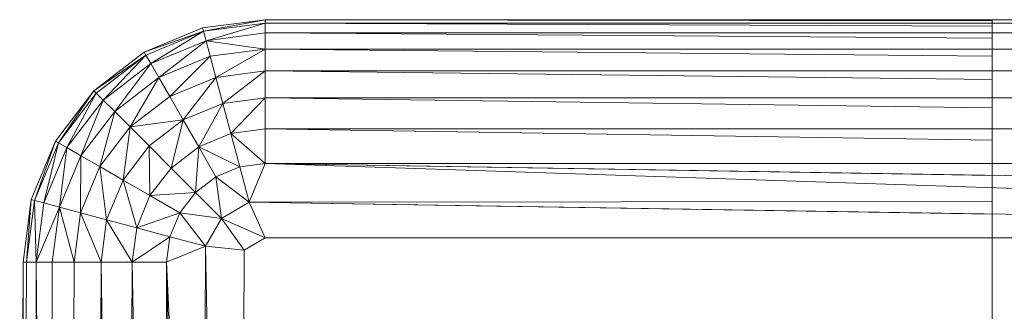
# Model space of a CAD drawing. Header units: metres. Extents: x 391.1 to 427.5, y 12.8 to 28.4.
# Tile 124 of 218: x 407.0118 to 407.0714, y 26.638 to 26.6556. Entities that reach past the tile are written whole.
import ezdxf

# ---------------------------------------------------------------- set-up
doc = ezdxf.new("R2010")
doc.units = ezdxf.units.M
doc.layers.add('A-DETL-____-MBND', color=7, linetype='Continuous', lineweight=18)

# ---------------------------------------------------------------- blocks, each defined once
blk = doc.blocks.new('Family - Inodor PA-152140-03_ENLLUMENAT_P0A')
at = {"layer": 'A-DETL-____-MBND', "color": 253, "true_color": 0xaaaaaa}
for p, q in [((0.573441, 0.402407), (0.577233, 0.402906)), ((0.573441, 0.402407), (0.577233, 0.402906)), ((0.573441, 0.402407), (0.577233, 0.402906)), ((0.577233, 0.402906), (0.573441, 0.402407)), ((0.577233, 0.402906), (0.573493, 0.402213)), ((0.577233, 0.402906), (0.573493, 0.402213)), ((0.577233, 0.402706), (0.573493, 0.402213)), ((0.577233, 0.402706), (0.573493, 0.402213)), ((0.577233, 0.402706), (0.573493, 0.402213)), ((0.577233, 0.402706), (0.573647, 0.401637)), ((0.577233, 0.402706), (0.573647, 0.401637)), ((0.577233, 0.402906), (0.712256, 0.402906)), ((0.577233, 0.402706), (0.577233, 0.402906)), ((0.577233, 0.402906), (0.712256, 0.402906)), ((0.577233, 0.402906), (0.712256, 0.402906)), ((0.712256, 0.402906), (0.577233, 0.402906)), ((0.621186, 0.402841), (0.577233, 0.402906)), ((0.577233, 0.402706), (0.577233, 0.402906)), ((0.621186, 0.402841), (0.577233, 0.402906)), ((0.577233, 0.402906), (0.577233, 0.402706)), ((0.712256, 0.402706), (0.577233, 0.402706)), ((0.577233, 0.40211), (0.577233, 0.402706)), ((0.621186, 0.402706), (0.577233, 0.402706)), ((0.621186, 0.402512), (0.577233, 0.402706)), ((0.577233, 0.402706), (0.621186, 0.402706)), ((0.577233, 0.40211), (0.577233, 0.402706)), ((0.621186, 0.402512), (0.577233, 0.402706)), ((0.577233, 0.402706), (0.577233, 0.40211)), ((0.621186, 0.402904), (0.679791, 0.402904)), ((0.621186, 0.402904), (0.621186, 0.402841)), ((0.621186, 0.402706), (0.621186, 0.402841)), ((0.621186, 0.402512), (0.621186, 0.402706)), ((0.621186, 0.40211), (0.621186, 0.402512)), ((0.569908, 0.400943), (0.573441, 0.402407)), ((0.569908, 0.400943), (0.573441, 0.402407)), ((0.569908, 0.400943), (0.573441, 0.402407)), ((0.573441, 0.402407), (0.569908, 0.400943)), ((0.573493, 0.402213), (0.569908, 0.400943)), ((0.573493, 0.402213), (0.569908, 0.400943)), ((0.573493, 0.402213), (0.570008, 0.40077)), ((0.573493, 0.402213), (0.570008, 0.40077)), ((0.573493, 0.402213), (0.570008, 0.40077)), ((0.573493, 0.402213), (0.570306, 0.400253)), ((0.573493, 0.402213), (0.570306, 0.400253)), ((0.573493, 0.402213), (0.573441, 0.402407)), ((0.573493, 0.402213), (0.573441, 0.402407)), ((0.573441, 0.402407), (0.573493, 0.402213)), ((0.573647, 0.401637), (0.573493, 0.402213)), ((0.573647, 0.401637), (0.573493, 0.402213)), ((0.573493, 0.402213), (0.573647, 0.401637)), ((0.577233, 0.40211), (0.573647, 0.401637)), ((0.577233, 0.40211), (0.573647, 0.401637)), ((0.577233, 0.40211), (0.573647, 0.401637)), ((0.712256, 0.40211), (0.577233, 0.40211)), ((0.577233, 0.40211), (0.577233, 0.401137)), ((0.621186, 0.40211), (0.577233, 0.40211)), ((0.621186, 0.401793), (0.577233, 0.40211)), ((0.577233, 0.40211), (0.621186, 0.40211)), ((0.577233, 0.40211), (0.577233, 0.401137)), ((0.577233, 0.401137), (0.577233, 0.40211)), ((0.621186, 0.401793), (0.577233, 0.40211)), ((0.621186, 0.401793), (0.621186, 0.40211)), ((0.573647, 0.401637), (0.570306, 0.400253)), ((0.573647, 0.401637), (0.570306, 0.400253)), ((0.573647, 0.401637), (0.570306, 0.400253)), ((0.573647, 0.401637), (0.570792, 0.399411)), ((0.573647, 0.401637), (0.570792, 0.399411)), ((0.573899, 0.400698), (0.573647, 0.401637)), ((0.577233, 0.401137), (0.573647, 0.401637)), ((0.573647, 0.401637), (0.577233, 0.401137)), ((0.573647, 0.401637), (0.573899, 0.400698)), ((0.573647, 0.401637), (0.573899, 0.400698)), ((0.621186, 0.401137), (0.621186, 0.401793)), ((0.566873, 0.398615), (0.569908, 0.400943)), ((0.566873, 0.398615), (0.569908, 0.400943)), ((0.566873, 0.398615), (0.569908, 0.400943)), ((0.569908, 0.400943), (0.566873, 0.398615)), ((0.570008, 0.40077), (0.566873, 0.398615)), ((0.570008, 0.40077), (0.566873, 0.398615)), ((0.570008, 0.40077), (0.567015, 0.398473)), ((0.570008, 0.40077), (0.567015, 0.398473)), ((0.570008, 0.40077), (0.567015, 0.398473)), ((0.570008, 0.40077), (0.567437, 0.398052)), ((0.570008, 0.40077), (0.567437, 0.398052)), ((0.570008, 0.40077), (0.569908, 0.400943)), ((0.570008, 0.40077), (0.569908, 0.400943)), ((0.569908, 0.400943), (0.570008, 0.40077)), ((0.570306, 0.400253), (0.570008, 0.40077)), ((0.570306, 0.400253), (0.570008, 0.40077)), ((0.570008, 0.40077), (0.570306, 0.400253)), ((0.573899, 0.400698), (0.570792, 0.399411)), ((0.573899, 0.400698), (0.570792, 0.399411)), ((0.573899, 0.400698), (0.570792, 0.399411)), ((0.573899, 0.400698), (0.571452, 0.398268)), ((0.573899, 0.400698), (0.571452, 0.398268)), ((0.577233, 0.401137), (0.573899, 0.400698)), ((0.577233, 0.401137), (0.573899, 0.400698)), ((0.577233, 0.401137), (0.573899, 0.400698)), ((0.574241, 0.399423), (0.573899, 0.400698)), ((0.574241, 0.399423), (0.573899, 0.400698)), ((0.573899, 0.400698), (0.574241, 0.399423)), ((0.577233, 0.401137), (0.574241, 0.399423)), ((0.577233, 0.401137), (0.574241, 0.399423)), ((0.712256, 0.401137), (0.577233, 0.401137)), ((0.577233, 0.399817), (0.577233, 0.401137)), ((0.621186, 0.401137), (0.577233, 0.401137)), ((0.621186, 0.400707), (0.577233, 0.401137)), ((0.577233, 0.401137), (0.621186, 0.401137)), ((0.577233, 0.399817), (0.577233, 0.401137)), ((0.621186, 0.400707), (0.577233, 0.401137)), ((0.577233, 0.401137), (0.577233, 0.399817)), ((0.621186, 0.400707), (0.621186, 0.401137)), ((0.621186, 0.399817), (0.621186, 0.400707)), ((0.570306, 0.400253), (0.567437, 0.398052)), ((0.570306, 0.400253), (0.567437, 0.398052)), ((0.570306, 0.400253), (0.567437, 0.398052)), ((0.570306, 0.400253), (0.568125, 0.397364)), ((0.570306, 0.400253), (0.568125, 0.397364)), ((0.570792, 0.399411), (0.570306, 0.400253)), ((0.570792, 0.399411), (0.570306, 0.400253)), ((0.570306, 0.400253), (0.570792, 0.399411)), ((0.577233, 0.399817), (0.574241, 0.399423)), ((0.577233, 0.399817), (0.574241, 0.399423)), ((0.577233, 0.399817), (0.574241, 0.399423)), ((0.577233, 0.399817), (0.574662, 0.397852)), ((0.577233, 0.399817), (0.574662, 0.397852)), ((0.712256, 0.399817), (0.577233, 0.399817)), ((0.577233, 0.39819), (0.577233, 0.399817)), ((0.621186, 0.399817), (0.577233, 0.399817)), ((0.621186, 0.399287), (0.577233, 0.399817)), ((0.577233, 0.399817), (0.621186, 0.399817)), ((0.577233, 0.39819), (0.577233, 0.399817)), ((0.621186, 0.399287), (0.577233, 0.399817)), ((0.577233, 0.399817), (0.577233, 0.39819)), ((0.621186, 0.399287), (0.621186, 0.399817)), ((0.570792, 0.399411), (0.568125, 0.397364)), ((0.570792, 0.399411), (0.568125, 0.397364)), ((0.570792, 0.399411), (0.568125, 0.397364)), ((0.570792, 0.399411), (0.569058, 0.396431)), ((0.570792, 0.399411), (0.569058, 0.396431)), ((0.571452, 0.398268), (0.570792, 0.399411)), ((0.571452, 0.398268), (0.570792, 0.399411)), ((0.570792, 0.399411), (0.571452, 0.398268)), ((0.574241, 0.399423), (0.571452, 0.398268)), ((0.574241, 0.399423), (0.571452, 0.398268)), ((0.574241, 0.399423), (0.571452, 0.398268)), ((0.574241, 0.399423), (0.572266, 0.396859)), ((0.574241, 0.399423), (0.572266, 0.396859)), ((0.574662, 0.397852), (0.574241, 0.399423)), ((0.574662, 0.397852), (0.574241, 0.399423)), ((0.574241, 0.399423), (0.574662, 0.397852)), ((0.621186, 0.39819), (0.621186, 0.399287)), ((0.564545, 0.395581), (0.566873, 0.398615)), ((0.564545, 0.395581), (0.566873, 0.398615)), ((0.564545, 0.395581), (0.566873, 0.398615)), ((0.566873, 0.398615), (0.564545, 0.395581)), ((0.566873, 0.398615), (0.564719, 0.395481)), ((0.566873, 0.398615), (0.564719, 0.395481)), ((0.567015, 0.398473), (0.564719, 0.395481)), ((0.567015, 0.398473), (0.564719, 0.395481)), ((0.567015, 0.398473), (0.564719, 0.395481)), ((0.567015, 0.398473), (0.565235, 0.395183)), ((0.567015, 0.398473), (0.565235, 0.395183)), ((0.567015, 0.398473), (0.566873, 0.398615)), ((0.567015, 0.398473), (0.566873, 0.398615)), ((0.566873, 0.398615), (0.567015, 0.398473)), ((0.567437, 0.398052), (0.567015, 0.398473)), ((0.567437, 0.398052), (0.567015, 0.398473)), ((0.567015, 0.398473), (0.567437, 0.398052)), ((0.567437, 0.398052), (0.565235, 0.395183)), ((0.567437, 0.398052), (0.565235, 0.395183)), ((0.567437, 0.398052), (0.565235, 0.395183)), ((0.567437, 0.398052), (0.566078, 0.394696)), ((0.567437, 0.398052), (0.566078, 0.394696)), ((0.568125, 0.397364), (0.567437, 0.398052)), ((0.568125, 0.397364), (0.567437, 0.398052)), ((0.567437, 0.398052), (0.568125, 0.397364)), ((0.571452, 0.398268), (0.569058, 0.396431)), ((0.571452, 0.398268), (0.569058, 0.396431)), ((0.571452, 0.398268), (0.569058, 0.396431)), ((0.572266, 0.396859), (0.571452, 0.398268)), ((0.572266, 0.396859), (0.571452, 0.398268)), ((0.571452, 0.398268), (0.572266, 0.396859)), ((0.574662, 0.397852), (0.572266, 0.396859)), ((0.574662, 0.397852), (0.572266, 0.396859)), ((0.574662, 0.397852), (0.572266, 0.396859)), ((0.574662, 0.397852), (0.573207, 0.395229)), ((0.574662, 0.397852), (0.573207, 0.395229)), ((0.577233, 0.39819), (0.574662, 0.397852)), ((0.577233, 0.39819), (0.574662, 0.397852)), ((0.577233, 0.39819), (0.574662, 0.397852)), ((0.575149, 0.396033), (0.574662, 0.397852)), ((0.575149, 0.396033), (0.574662, 0.397852)), ((0.574662, 0.397852), (0.575149, 0.396033)), ((0.577233, 0.39819), (0.575149, 0.396033)), ((0.577233, 0.39819), (0.575149, 0.396033)), ((0.712256, 0.39819), (0.577233, 0.39819)), ((0.577233, 0.396307), (0.577233, 0.39819)), ((0.621186, 0.39819), (0.577233, 0.39819)), ((0.621186, 0.397577), (0.577233, 0.39819)), ((0.577233, 0.39819), (0.621186, 0.39819)), ((0.577233, 0.396307), (0.577233, 0.39819)), ((0.621186, 0.397577), (0.577233, 0.39819)), ((0.577233, 0.39819), (0.577233, 0.396307)), ((0.621186, 0.397577), (0.621186, 0.39819)), ((0.568125, 0.397364), (0.566078, 0.394696)), ((0.568125, 0.397364), (0.566078, 0.394696)), ((0.568125, 0.397364), (0.566078, 0.394696)), ((0.568125, 0.397364), (0.567221, 0.394036)), ((0.568125, 0.397364), (0.567221, 0.394036)), ((0.569058, 0.396431), (0.568125, 0.397364)), ((0.569058, 0.396431), (0.568125, 0.397364)), ((0.568125, 0.397364), (0.569058, 0.396431)), ((0.621186, 0.396307), (0.621186, 0.397577)), ((0.572266, 0.396859), (0.569058, 0.396431)), ((0.572266, 0.396859), (0.569058, 0.396431)), ((0.572266, 0.396859), (0.570208, 0.395281)), ((0.572266, 0.396859), (0.570208, 0.395281)), ((0.572266, 0.396859), (0.570208, 0.395281)), ((0.572266, 0.396859), (0.57154, 0.393949)), ((0.572266, 0.396859), (0.57154, 0.393949)), ((0.573207, 0.395229), (0.572266, 0.396859)), ((0.573207, 0.395229), (0.572266, 0.396859)), ((0.572266, 0.396859), (0.573207, 0.395229)), ((0.569058, 0.396431), (0.567221, 0.394036)), ((0.569058, 0.396431), (0.567221, 0.394036)), ((0.569058, 0.396431), (0.567221, 0.394036)), ((0.569058, 0.396431), (0.568629, 0.393223)), ((0.569058, 0.396431), (0.568629, 0.393223)), ((0.570208, 0.395281), (0.569058, 0.396431)), ((0.570208, 0.395281), (0.569058, 0.396431)), ((0.569058, 0.396431), (0.570208, 0.395281)), ((0.575149, 0.396033), (0.573207, 0.395229)), ((0.575149, 0.396033), (0.573207, 0.395229)), ((0.575149, 0.396033), (0.573207, 0.395229)), ((0.577233, 0.396307), (0.575149, 0.396033)), ((0.577233, 0.396307), (0.575149, 0.396033)), ((0.577233, 0.396307), (0.575149, 0.396033)), ((0.575149, 0.396033), (0.575688, 0.394023)), ((0.577233, 0.394226), (0.575149, 0.396033)), ((0.575149, 0.396033), (0.575688, 0.394023)), ((0.575149, 0.396033), (0.577233, 0.394226)), ((0.575149, 0.396033), (0.575688, 0.394023)), ((0.712256, 0.396307), (0.577233, 0.396307)), ((0.577233, 0.396307), (0.577233, 0.394226)), ((0.621186, 0.396307), (0.577233, 0.396307)), ((0.621186, 0.39563), (0.577233, 0.396307)), ((0.577233, 0.396307), (0.621186, 0.396307)), ((0.577233, 0.396307), (0.577233, 0.394226)), ((0.577233, 0.394226), (0.577233, 0.396307)), ((0.621186, 0.39563), (0.577233, 0.396307)), ((0.621186, 0.39563), (0.621186, 0.396307)), ((0.563082, 0.392048), (0.564545, 0.395581)), ((0.563082, 0.392048), (0.564545, 0.395581)), ((0.563082, 0.392048), (0.564545, 0.395581)), ((0.564545, 0.395581), (0.563082, 0.392048)), ((0.564545, 0.395581), (0.563276, 0.391996)), ((0.564545, 0.395581), (0.563276, 0.391996)), ((0.564719, 0.395481), (0.563276, 0.391996)), ((0.564719, 0.395481), (0.563276, 0.391996)), ((0.564719, 0.395481), (0.563276, 0.391996)), ((0.564719, 0.395481), (0.563851, 0.391841)), ((0.564719, 0.395481), (0.563851, 0.391841)), ((0.564719, 0.395481), (0.564545, 0.395581)), ((0.564719, 0.395481), (0.564545, 0.395581)), ((0.564545, 0.395581), (0.564719, 0.395481)), ((0.565235, 0.395183), (0.564719, 0.395481)), ((0.565235, 0.395183), (0.564719, 0.395481)), ((0.564719, 0.395481), (0.565235, 0.395183)), ((0.621186, 0.394226), (0.621186, 0.39563)), ((0.565235, 0.395183), (0.563851, 0.391841)), ((0.565235, 0.395183), (0.563851, 0.391841)), ((0.565235, 0.395183), (0.563851, 0.391841)), ((0.565235, 0.395183), (0.564791, 0.39159)), ((0.565235, 0.395183), (0.564791, 0.39159)), ((0.566078, 0.394696), (0.565235, 0.395183)), ((0.566078, 0.394696), (0.565235, 0.395183)), ((0.565235, 0.395183), (0.566078, 0.394696)), ((0.570208, 0.395281), (0.568629, 0.393223)), ((0.570208, 0.395281), (0.568629, 0.393223)), ((0.570208, 0.395281), (0.568629, 0.393223)), ((0.57154, 0.393949), (0.570208, 0.395281)), ((0.57154, 0.393949), (0.570208, 0.395281)), ((0.570208, 0.395281), (0.57154, 0.393949)), ((0.570208, 0.395281), (0.57026, 0.392282)), ((0.570208, 0.395281), (0.57026, 0.392282)), ((0.573207, 0.395229), (0.57154, 0.393949)), ((0.573207, 0.395229), (0.57154, 0.393949)), ((0.573207, 0.395229), (0.57154, 0.393949)), ((0.573207, 0.395229), (0.573011, 0.392477)), ((0.573207, 0.395229), (0.573011, 0.392477)), ((0.574248, 0.393426), (0.573207, 0.395229)), ((0.575688, 0.394023), (0.573207, 0.395229)), ((0.573207, 0.395229), (0.575688, 0.394023)), ((0.573207, 0.395229), (0.574248, 0.393426)), ((0.573207, 0.395229), (0.574248, 0.393426)), ((0.566078, 0.394696), (0.564791, 0.39159)), ((0.566078, 0.394696), (0.564791, 0.39159)), ((0.566078, 0.394696), (0.564791, 0.39159)), ((0.566078, 0.394696), (0.566066, 0.391248)), ((0.566078, 0.394696), (0.566066, 0.391248)), ((0.567221, 0.394036), (0.566078, 0.394696)), ((0.567221, 0.394036), (0.566078, 0.394696)), ((0.566078, 0.394696), (0.567221, 0.394036)), ((0.577233, 0.394226), (0.575688, 0.394023)), ((0.577233, 0.394226), (0.575688, 0.394023)), ((0.577233, 0.394226), (0.575688, 0.394023)), ((0.577233, 0.394226), (0.576261, 0.391882)), ((0.577233, 0.394226), (0.576261, 0.391882)), ((0.576261, 0.391882), (0.577233, 0.394226)), ((0.712256, 0.394226), (0.577233, 0.394226)), ((0.712256, 0.39201), (0.577233, 0.394226)), ((0.712256, 0.389728), (0.577233, 0.394226)), ((0.621186, 0.394226), (0.577233, 0.394226)), ((0.621186, 0.393505), (0.577233, 0.394226)), ((0.577233, 0.394226), (0.621186, 0.394226)), ((0.621186, 0.393505), (0.577233, 0.394226)), ((0.621186, 0.393505), (0.621186, 0.394226)), ((0.567221, 0.394036), (0.566066, 0.391248)), ((0.567221, 0.394036), (0.566066, 0.391248)), ((0.567221, 0.394036), (0.566066, 0.391248)), ((0.568629, 0.393223), (0.567221, 0.394036)), ((0.568629, 0.393223), (0.567221, 0.394036)), ((0.567221, 0.394036), (0.568629, 0.393223)), ((0.567221, 0.394036), (0.567637, 0.390827)), ((0.567221, 0.394036), (0.567637, 0.390827)), ((0.57154, 0.393949), (0.57026, 0.392282)), ((0.57154, 0.393949), (0.57026, 0.392282)), ((0.57154, 0.393949), (0.57026, 0.392282)), ((0.573011, 0.392477), (0.57154, 0.393949)), ((0.573011, 0.392477), (0.57154, 0.393949)), ((0.57154, 0.393949), (0.573011, 0.392477)), ((0.575688, 0.394023), (0.574248, 0.393426)), ((0.575688, 0.394023), (0.574248, 0.393426)), ((0.575688, 0.394023), (0.574248, 0.393426)), ((0.576261, 0.391882), (0.575688, 0.394023)), ((0.576261, 0.391882), (0.575688, 0.394023)), ((0.575688, 0.394023), (0.576261, 0.391882)), ((0.568629, 0.393223), (0.567637, 0.390827)), ((0.568629, 0.393223), (0.567637, 0.390827)), ((0.568629, 0.393223), (0.567637, 0.390827)), ((0.57026, 0.392282), (0.568629, 0.393223)), ((0.57026, 0.392282), (0.568629, 0.393223)), ((0.568629, 0.393223), (0.57026, 0.392282)), ((0.568629, 0.393223), (0.569456, 0.39034)), ((0.568629, 0.393223), (0.569456, 0.39034)), ((0.574248, 0.393426), (0.573011, 0.392477)), ((0.574248, 0.393426), (0.573011, 0.392477)), ((0.574248, 0.393426), (0.573011, 0.392477)), ((0.576261, 0.391882), (0.574248, 0.393426)), ((0.574248, 0.393426), (0.574578, 0.39091)), ((0.576261, 0.391882), (0.574248, 0.393426)), ((0.574248, 0.393426), (0.574578, 0.39091)), ((0.574248, 0.393426), (0.576261, 0.391882)), ((0.574248, 0.393426), (0.574578, 0.39091)), ((0.621186, 0.391924), (0.621186, 0.393505)), ((0.573011, 0.392477), (0.57026, 0.392282)), ((0.573011, 0.392477), (0.57026, 0.392282)), ((0.573011, 0.392477), (0.572063, 0.391241)), ((0.573011, 0.392477), (0.572063, 0.391241)), ((0.573011, 0.392477), (0.572063, 0.391241)), ((0.574578, 0.39091), (0.573011, 0.392477)), ((0.574578, 0.39091), (0.573011, 0.392477)), ((0.573011, 0.392477), (0.574578, 0.39091)), ((0.562582, 0.388256), (0.563082, 0.392048)), ((0.562582, 0.388256), (0.563082, 0.392048)), ((0.562582, 0.388256), (0.563082, 0.392048)), ((0.563082, 0.392048), (0.562582, 0.388256)), ((0.563082, 0.392048), (0.562783, 0.388256)), ((0.563082, 0.392048), (0.562783, 0.388256)), ((0.563276, 0.391996), (0.562783, 0.388256)), ((0.563276, 0.391996), (0.562783, 0.388256)), ((0.563276, 0.391996), (0.562783, 0.388256)), ((0.563276, 0.391996), (0.563082, 0.392048)), ((0.563276, 0.391996), (0.563082, 0.392048)), ((0.563082, 0.392048), (0.563276, 0.391996)), ((0.563851, 0.391841), (0.563276, 0.391996)), ((0.563851, 0.391841), (0.563276, 0.391996)), ((0.563276, 0.391996), (0.563851, 0.391841)), ((0.563276, 0.391996), (0.563379, 0.388256)), ((0.563276, 0.391996), (0.563379, 0.388256)), ((0.563851, 0.391841), (0.563379, 0.388256)), ((0.563851, 0.391841), (0.563379, 0.388256)), ((0.563851, 0.391841), (0.563379, 0.388256)), ((0.564791, 0.39159), (0.563851, 0.391841)), ((0.564791, 0.39159), (0.563851, 0.391841)), ((0.563851, 0.391841), (0.564791, 0.39159)), ((0.57026, 0.392282), (0.569456, 0.39034)), ((0.57026, 0.392282), (0.569456, 0.39034)), ((0.57026, 0.392282), (0.569456, 0.39034)), ((0.572063, 0.391241), (0.57026, 0.392282)), ((0.572063, 0.391241), (0.57026, 0.392282)), ((0.57026, 0.392282), (0.572063, 0.391241)), ((0.576261, 0.391882), (0.574578, 0.39091)), ((0.576261, 0.391882), (0.574578, 0.39091)), ((0.621186, 0.391924), (0.576261, 0.391882)), ((0.576261, 0.391882), (0.621186, 0.391924)), ((0.712256, 0.389728), (0.576261, 0.391882)), ((0.576261, 0.391882), (0.577233, 0.389728)), ((0.621186, 0.39117), (0.576261, 0.391882)), ((0.577233, 0.389728), (0.576261, 0.391882)), ((0.621186, 0.39117), (0.576261, 0.391882)), ((0.576261, 0.391882), (0.577233, 0.389728)), ((0.621186, 0.39117), (0.621186, 0.391924)), ((0.564791, 0.39159), (0.563379, 0.388256)), ((0.564791, 0.39159), (0.563379, 0.388256)), ((0.564352, 0.388256), (0.564791, 0.39159)), ((0.564791, 0.39159), (0.564352, 0.388256)), ((0.564791, 0.39159), (0.564352, 0.388256)), ((0.566066, 0.391248), (0.564791, 0.39159)), ((0.566066, 0.391248), (0.564791, 0.39159)), ((0.564791, 0.39159), (0.566066, 0.391248)), ((0.564791, 0.39159), (0.565672, 0.388256)), ((0.564791, 0.39159), (0.565672, 0.388256)), ((0.566066, 0.391248), (0.565672, 0.388256)), ((0.566066, 0.391248), (0.565672, 0.388256)), ((0.566066, 0.391248), (0.565672, 0.388256)), ((0.567637, 0.390827), (0.566066, 0.391248)), ((0.567637, 0.390827), (0.566066, 0.391248)), ((0.566066, 0.391248), (0.567637, 0.390827)), ((0.566066, 0.391248), (0.567298, 0.388256)), ((0.566066, 0.391248), (0.567298, 0.388256)), ((0.572063, 0.391241), (0.569456, 0.39034)), ((0.572063, 0.391241), (0.569456, 0.39034)), ((0.572063, 0.391241), (0.571466, 0.389801)), ((0.572063, 0.391241), (0.571466, 0.389801)), ((0.572063, 0.391241), (0.571466, 0.389801)), ((0.574578, 0.39091), (0.572063, 0.391241)), ((0.573607, 0.389228), (0.572063, 0.391241)), ((0.574578, 0.39091), (0.572063, 0.391241)), ((0.572063, 0.391241), (0.574578, 0.39091)), ((0.572063, 0.391241), (0.573607, 0.389228)), ((0.572063, 0.391241), (0.573607, 0.389228)), ((0.621186, 0.389728), (0.621186, 0.39117)), ((0.567637, 0.390827), (0.567298, 0.388256)), ((0.567637, 0.390827), (0.567298, 0.388256)), ((0.567637, 0.390827), (0.567298, 0.388256)), ((0.569456, 0.39034), (0.567637, 0.390827)), ((0.569456, 0.39034), (0.567637, 0.390827)), ((0.567637, 0.390827), (0.569456, 0.39034)), ((0.567637, 0.390827), (0.569181, 0.388256)), ((0.567637, 0.390827), (0.569181, 0.388256)), ((0.574578, 0.39091), (0.573607, 0.389228)), ((0.574578, 0.39091), (0.573607, 0.389228)), ((0.574578, 0.39091), (0.573607, 0.389228)), ((0.575958, 0.388992), (0.574578, 0.39091)), ((0.577233, 0.389728), (0.574578, 0.39091)), ((0.574578, 0.39091), (0.577233, 0.389728)), ((0.574578, 0.39091), (0.575958, 0.388992)), ((0.574578, 0.39091), (0.575958, 0.388992)), ((0.569456, 0.39034), (0.569181, 0.388256)), ((0.569456, 0.39034), (0.569181, 0.388256)), ((0.569456, 0.39034), (0.569181, 0.388256)), ((0.571466, 0.389801), (0.569456, 0.39034)), ((0.571466, 0.389801), (0.569456, 0.39034)), ((0.569456, 0.39034), (0.571466, 0.389801)), ((0.571466, 0.389801), (0.569181, 0.388256)), ((0.571466, 0.389801), (0.569181, 0.388256)), ((0.571263, 0.388256), (0.571466, 0.389801)), ((0.571466, 0.389801), (0.571263, 0.388256)), ((0.571466, 0.389801), (0.571263, 0.388256)), ((0.573607, 0.389228), (0.571466, 0.389801)), ((0.573607, 0.389228), (0.571466, 0.389801)), ((0.571466, 0.389801), (0.573607, 0.389228)), ((0.577233, 0.389728), (0.575958, 0.388992)), ((0.577233, 0.389728), (0.575958, 0.388992)), ((0.577233, 0.389728), (0.575958, 0.388992)), ((0.712256, 0.389728), (0.577233, 0.389728)), ((0.621186, 0.389728), (0.577233, 0.389728)), ((0.577233, 0.389728), (0.621186, 0.389728)), ((0.621186, 0.38949), (0.621186, 0.389728)), ((0.621186, 0.38949), (0.621186, 0.359222)), ((0.573607, 0.389228), (0.571263, 0.388256)), ((0.573607, 0.389228), (0.571263, 0.388256)), ((0.573607, 0.389228), (0.571263, 0.388256)), ((0.573607, 0.389228), (0.573278, 0.294853)), ((0.573607, 0.389228), (0.573278, 0.294853)), ((0.575958, 0.388992), (0.573607, 0.389228)), ((0.575958, 0.388992), (0.573607, 0.389228)), ((0.575958, 0.388992), (0.573607, 0.389228)), ((0.57556, 0.294853), (0.573607, 0.389228)), ((0.573607, 0.389228), (0.57556, 0.294853)), ((0.575958, 0.388992), (0.57556, 0.294853)), ((0.575958, 0.388992), (0.57556, 0.294853)), ((0.575958, 0.388992), (0.57556, 0.294853)), ((0.562382, 0.294853), (0.562582, 0.388256)), ((0.562582, 0.388256), (0.562382, 0.294853)), ((0.562783, 0.388256), (0.562582, 0.388256)), ((0.562783, 0.388256), (0.562582, 0.294853)), ((0.562582, 0.01465), (0.562582, 0.388256)), ((0.562582, 0.01465), (0.562582, 0.388256)), ((0.562783, 0.388256), (0.562582, 0.388256)), ((0.562783, 0.388256), (0.562582, 0.294853)), ((0.562783, 0.388256), (0.562582, 0.294853)), ((0.562783, 0.388256), (0.562582, 0.388256)), ((0.562582, 0.294853), (0.562582, 0.388256)), ((0.562582, 0.388256), (0.562582, 0.294853)), ((0.563379, 0.388256), (0.562783, 0.388256)), ((0.563379, 0.388256), (0.562783, 0.388256)), ((0.563379, 0.388256), (0.562783, 0.388256)), ((0.563379, 0.388256), (0.563178, 0.294853)), ((0.563379, 0.388256), (0.563178, 0.294853)), ((0.563379, 0.388256), (0.563178, 0.294853)), ((0.564352, 0.388256), (0.563379, 0.388256)), ((0.564352, 0.388256), (0.563379, 0.388256)), ((0.564352, 0.388256), (0.563379, 0.388256)), ((0.564151, 0.294853), (0.563379, 0.388256)), ((0.563379, 0.388256), (0.564151, 0.294853)), ((0.564352, 0.388256), (0.564151, 0.294853)), ((0.564352, 0.388256), (0.564151, 0.294853)), ((0.564352, 0.388256), (0.564151, 0.294853)), ((0.565672, 0.388256), (0.564352, 0.388256)), ((0.565672, 0.388256), (0.564352, 0.388256)), ((0.565672, 0.388256), (0.564352, 0.388256)), ((0.565672, 0.388256), (0.565471, 0.294853)), ((0.565672, 0.388256), (0.565471, 0.294853)), ((0.565672, 0.388256), (0.565471, 0.294853)), ((0.567298, 0.388256), (0.565672, 0.388256)), ((0.567298, 0.388256), (0.565672, 0.388256)), ((0.567298, 0.388256), (0.565672, 0.388256)), ((0.567298, 0.388256), (0.567098, 0.294853)), ((0.567298, 0.388256), (0.567098, 0.294853)), ((0.567298, 0.388256), (0.567098, 0.294853)), ((0.569181, 0.388256), (0.567298, 0.388256)), ((0.569181, 0.388256), (0.567298, 0.388256)), ((0.569181, 0.388256), (0.567298, 0.388256)), ((0.568981, 0.294853), (0.567298, 0.388256)), ((0.567298, 0.388256), (0.568981, 0.294853)), ((0.569181, 0.388256), (0.568981, 0.294853)), ((0.569181, 0.388256), (0.568981, 0.294853)), ((0.569181, 0.388256), (0.568981, 0.294853)), ((0.571263, 0.388256), (0.569181, 0.388256)), ((0.571263, 0.388256), (0.569181, 0.388256)), ((0.571263, 0.388256), (0.569181, 0.388256)), ((0.571062, 0.294853), (0.569181, 0.388256)), ((0.569181, 0.388256), (0.571062, 0.294853)), ((0.571263, 0.388256), (0.571062, 0.294853)), ((0.571263, 0.388256), (0.571062, 0.294853)), ((0.571263, 0.388256), (0.571062, 0.294853)), ((0.57556, 0.294853), (0.571263, 0.388256)), ((0.573278, 0.294853), (0.571263, 0.388256)), ((0.573278, 0.294853), (0.571263, 0.388256)), ((0.571263, 0.388256), (0.573278, 0.294853))]:
    blk.add_line(p, q, dxfattribs=at)
blk = doc.blocks.new('LONDR55-XX_ZZ-ARQ-CAA-M3D-Londres55_ifc-1-03_ENLLUMENAT_P0A')
at = {"layer": 'A-DETL-____-MBND', "color": 253, "lineweight": 18, "true_color": 0xaaaaaa}
blk.add_blockref('Family - Inodor PA-152140-03_ENLLUMENAT_P0A', (406.449462, 26.252735), dxfattribs=at)

msp = doc.modelspace()

# ---------------------------------------------------------------- block references
at = {"lineweight": 5}
msp.add_blockref('LONDR55-XX_ZZ-ARQ-CAA-M3D-Londres55_ifc-1-03_ENLLUMENAT_P0A', (0, 0), dxfattribs=at)

doc.saveas('drawing.dxf')
